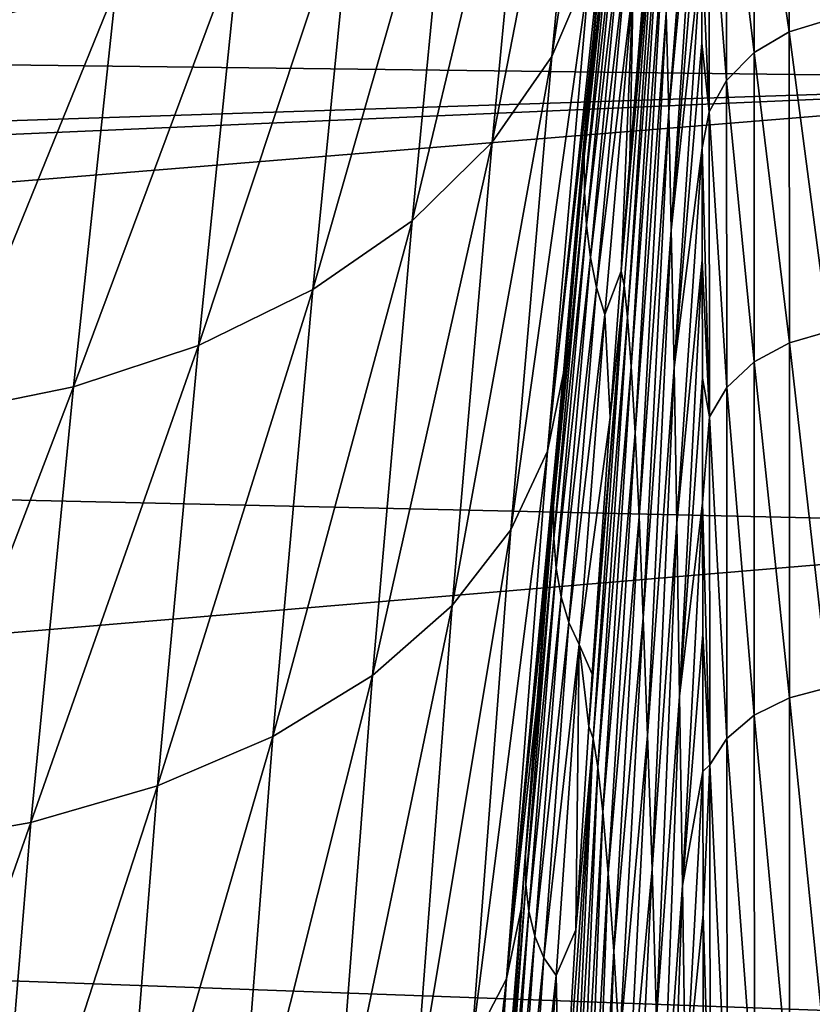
# Model space of a CAD drawing. Header units: metres. Extents: x -82 to 67, y -109 to 109.
# Tile 156 of 216: x 59.47 to 62.87, y 11.34 to 15.57. Entities that reach past the tile are written whole.
import ezdxf

# ---------------------------------------------------------------- set-up
doc = ezdxf.new("R2010")
doc.units = ezdxf.units.M
doc.layers.add('solid_21_382_010_XXX', color=7, linetype='CONTINUOUS')

msp = doc.modelspace()

# ---------------------------------------------------------------- linework, layer by layer
at = {"layer": 'solid_21_382_010_XXX'}
for points in [[(61.754833, 15.407879, -65.565598), (61.932713, 17.2663, -63.597469), (62.102051, 17.680521, -63.974129)], [(61.918854, 15.789331, -65.984993), (61.754833, 15.407879, -65.565598), (62.102051, 17.680521, -63.974129)], [(61.499634, 15.04073, -65.151016), (61.673996, 16.866621, -63.226452), (61.932713, 17.2663, -63.597469)], [(61.754833, 15.407879, -65.565598), (61.499634, 15.04073, -65.151016), (61.932713, 17.2663, -63.597469)], [(45.02359, 16.34223, -33.390209), (45.478043, 15.541747, -32.401806), (64.78698, 16.982044, -34.27092)], [(45.478043, 15.541747, -32.401806), (64.784348, 15.306417, -32.131844), (64.78698, 16.982044, -34.27092)], [(62.39521, 16.953552, -113.775925), (62.256775, 15.169806, -112.852356), (62.246082, 15.593063, -111.489563)], [(62.39521, 16.953552, -113.775925), (62.396324, 16.629894, -114.552071), (62.256775, 15.169806, -112.852356)], [(61.155117, 14.702803, -64.757141), (61.328186, 16.49729, -62.875122), (61.673996, 16.866621, -63.226452)], [(61.499634, 15.04073, -65.151016), (61.155117, 14.702803, -64.757141), (61.673996, 16.866621, -63.226452)], [(62.396324, 16.629894, -114.552071), (62.267967, 14.662304, -114.187225), (62.256775, 15.169806, -112.852356)], [(62.396324, 16.629894, -114.552071), (62.397385, 16.273458, -115.314102), (62.267967, 14.662304, -114.187225)], [(62.622375, 16.549515, -115.803925), (62.774155, 16.64414, -115.852165), (62.774395, 15.513807, -117.787033)], [(62.774395, 15.513807, -117.787033), (62.774155, 16.64414, -115.852165), (62.942341, 15.565627, -117.820984)], [(62.503784, 16.422798, -115.739197), (62.622375, 16.549515, -115.803925), (62.623009, 15.424569, -117.728401)], [(62.623009, 15.424569, -117.728401), (62.622375, 16.549515, -115.803925), (62.774395, 15.513807, -117.787033)], [(60.730007, 14.408134, -64.399704), (60.904148, 16.173195, -62.557232), (61.328186, 16.49729, -62.875122)], [(61.155117, 14.702803, -64.757141), (60.730007, 14.408134, -64.399704), (61.328186, 16.49729, -62.875122)], [(62.039612, 16.475409, -73.580345), (61.894337, 14.977542, -73.690414), (61.963001, 15.801552, -68.453911)], [(62.040367, 16.312529, -78.841499), (61.894337, 14.977542, -73.690414), (62.039612, 16.475409, -73.580345)], [(62.504948, 15.305334, -117.649948), (62.428551, 16.278248, -115.665276), (62.503784, 16.422798, -115.739197)], [(62.504948, 15.305334, -117.649948), (62.503784, 16.422798, -115.739197), (62.623009, 15.424569, -117.728401)], [(61.895435, 14.827106, -78.809677), (61.894337, 14.977542, -73.690414), (62.040367, 16.312529, -78.841499)], [(61.895435, 14.827106, -78.809677), (62.040367, 16.312529, -78.841499), (62.046921, 16.155333, -84.110275)], [(62.217419, 16.348936, -107.306007), (62.052265, 14.48597, -105.008034), (62.089249, 14.966208, -105.219254)], [(62.217419, 16.348936, -107.306007), (62.065819, 14.42553, -106.360001), (62.052265, 14.48597, -105.008034)], [(62.217419, 16.348936, -107.306007), (62.080299, 14.288898, -107.719002), (62.065819, 14.42553, -106.360001)], [(62.217419, 16.348936, -107.306007), (62.226368, 16.183435, -108.709152), (62.080299, 14.288898, -107.719002)], [(62.217419, 16.348936, -107.306007), (62.089249, 14.966208, -105.219254), (62.179657, 16.080112, -105.735573)], [(62.397385, 16.273458, -115.314102), (62.398392, 15.884902, -116.060654), (62.267967, 14.662304, -114.187225)], [(62.428551, 16.278248, -115.665276), (62.430317, 15.169507, -117.560509), (62.398392, 15.884902, -116.060654)], [(62.504948, 15.305334, -117.649948), (62.430317, 15.169507, -117.560509), (62.428551, 16.278248, -115.665276)], [(62.226368, 16.183435, -108.709152), (62.095745, 14.077665, -109.078735), (62.080299, 14.288898, -107.719002)], [(62.226368, 16.183435, -108.709152), (62.235935, 15.931209, -110.106079), (62.095745, 14.077665, -109.078735)], [(60.239334, 14.168065, -64.092316), (60.416733, 15.906444, -62.284584), (60.904148, 16.173195, -62.557232)], [(60.730007, 14.408134, -64.399704), (60.239334, 14.168065, -64.092316), (60.904148, 16.173195, -62.557232)], [(61.895435, 14.827106, -78.809677), (62.046921, 16.155333, -84.110275), (61.904461, 14.684025, -83.938927)], [(61.904461, 14.684025, -83.938927), (62.046921, 16.155333, -84.110275), (62.058994, 15.999437, -89.399689)], [(61.736725, 13.714291, -67.779297), (61.918854, 15.789331, -65.984993), (61.9911, 16.118656, -66.44323)], [(61.736725, 13.714291, -67.779297), (61.9911, 16.118656, -66.44323), (61.933323, 15.496901, -67.026543)], [(61.963001, 15.801552, -68.453911), (61.933323, 15.496901, -67.026543), (61.9911, 16.118656, -66.44323)], [(62.103512, 15.711007, -100.097069), (62.179657, 16.080112, -105.735573), (62.089249, 14.966208, -105.219254)], [(61.904461, 14.684025, -83.938927), (62.058994, 15.999437, -89.399689), (61.921349, 14.545158, -89.095711)], [(61.921349, 14.545158, -89.095711), (62.058994, 15.999437, -89.399689), (62.077404, 15.850129, -94.723228)], [(62.235935, 15.931209, -110.106079), (62.112106, 13.792139, -110.432343), (62.095745, 14.077665, -109.078735)], [(62.235935, 15.931209, -110.106079), (62.246082, 15.593063, -111.489563), (62.112106, 13.792139, -110.432343)], [(59.702713, 13.98984, -63.844791), (59.885086, 15.704886, -62.065578), (60.416733, 15.906444, -62.284584)], [(60.239334, 14.168065, -64.092316), (59.702713, 13.98984, -63.844791), (60.416733, 15.906444, -62.284584)], [(61.921349, 14.545158, -89.095711), (62.077404, 15.850129, -94.723228), (61.947002, 14.416247, -94.297935)], [(61.947002, 14.416247, -94.297935), (62.077404, 15.850129, -94.723228), (62.103512, 15.711007, -100.097069)], [(62.398392, 15.884902, -116.060654), (62.279594, 14.072848, -115.487274), (62.267967, 14.662304, -114.187225)], [(62.398392, 15.884902, -116.060654), (62.39933, 15.465108, -116.79007), (62.279594, 14.072848, -115.487274)], [(62.430317, 15.169507, -117.560509), (62.39933, 15.465108, -116.79007), (62.398392, 15.884902, -116.060654)], [(61.963001, 15.801552, -68.453911), (61.845802, 14.514413, -68.656464), (61.933323, 15.496901, -67.026543)], [(61.894337, 14.977542, -73.690414), (61.845802, 14.514413, -68.656464), (61.963001, 15.801552, -68.453911)], [(61.579132, 13.376836, -67.312866), (61.754833, 15.407879, -65.565598), (61.918854, 15.789331, -65.984993)], [(61.736725, 13.714291, -67.779297), (61.579132, 13.376836, -67.312866), (61.918854, 15.789331, -65.984993)], [(59.141842, 13.87592, -63.662148), (59.330261, 15.571416, -61.904434), (59.885086, 15.704886, -62.065578)], [(59.702713, 13.98984, -63.844791), (59.141842, 13.87592, -63.662148), (59.885086, 15.704886, -62.065578)], [(61.947002, 14.416247, -94.297935), (62.103512, 15.711007, -100.097069), (61.982956, 14.300345, -99.566055)], [(61.982956, 14.300345, -99.566055), (62.103512, 15.711007, -100.097069), (62.052265, 14.48597, -105.008034)], [(62.103512, 15.711007, -100.097069), (62.089249, 14.966208, -105.219254), (62.052265, 14.48597, -105.008034)], [(62.246082, 15.593063, -111.489563), (62.129314, 13.432626, -111.772964), (62.112106, 13.792139, -110.432343)], [(62.246082, 15.593063, -111.489563), (62.256775, 15.169806, -112.852356), (62.129314, 13.432626, -111.772964)], [(62.774395, 15.513807, -117.787033), (62.942341, 15.565627, -117.820984), (62.942352, 14.227768, -119.626808)], [(45.478043, 15.541747, -32.401806), (45.908306, 14.692209, -31.46596), (64.784348, 15.306417, -32.131844)], [(62.623009, 15.424569, -117.728401), (62.774395, 15.513807, -117.787033), (62.774601, 14.17957, -119.587067)], [(62.774601, 14.17957, -119.587067), (62.774395, 15.513807, -117.787033), (62.942352, 14.227768, -119.626808)], [(61.805847, 14.050708, -68.237411), (61.736725, 13.714291, -67.779297), (61.933323, 15.496901, -67.026543)], [(61.845802, 14.514413, -68.656464), (61.805847, 14.050708, -68.237411), (61.933323, 15.496901, -67.026543)], [(62.39933, 15.465108, -116.79007), (62.400204, 15.015068, -117.500725), (62.279594, 14.072848, -115.487274)], [(62.430317, 15.169507, -117.560509), (62.400204, 15.015068, -117.500725), (62.39933, 15.465108, -116.79007)], [(62.504948, 15.305334, -117.649948), (62.623009, 15.424569, -117.728401), (62.62355, 14.096906, -119.518738)], [(62.62355, 14.096906, -119.518738), (62.623009, 15.424569, -117.728401), (62.774601, 14.17957, -119.587067)], [(61.328053, 13.051493, -66.851952), (61.499634, 15.04073, -65.151016), (61.754833, 15.407879, -65.565598)], [(61.579132, 13.376836, -67.312866), (61.328053, 13.051493, -66.851952), (61.754833, 15.407879, -65.565598)], [(45.908306, 14.692209, -31.46596), (46.004337, 14.489082, -31.257174), (64.784348, 15.306417, -32.131844)], [(46.004337, 14.489082, -31.257174), (46.313473, 13.798082, -30.585457), (64.784348, 15.306417, -32.131844)], [(46.313473, 13.798082, -30.585457), (64.782097, 13.385113, -30.210318), (64.784348, 15.306417, -32.131844)], [(62.505936, 13.986659, -119.427505), (62.430317, 15.169507, -117.560509), (62.504948, 15.305334, -117.649948)], [(62.505936, 13.986659, -119.427505), (62.504948, 15.305334, -117.649948), (62.62355, 14.096906, -119.518738)], [(62.256775, 15.169806, -112.852356), (62.14732, 12.999464, -113.093758), (62.129314, 13.432626, -111.772964)], [(62.256775, 15.169806, -112.852356), (62.267967, 14.662304, -114.187225), (62.14732, 12.999464, -113.093758)], [(62.430317, 15.169507, -117.560509), (62.431812, 13.861217, -119.323639), (62.400204, 15.015068, -117.500725)], [(62.505936, 13.986659, -119.427505), (62.431812, 13.861217, -119.323639), (62.430317, 15.169507, -117.560509)], [(60.984821, 12.751748, -66.41465), (61.155117, 14.702803, -64.757141), (61.499634, 15.04073, -65.151016)], [(61.328053, 13.051493, -66.851952), (60.984821, 12.751748, -66.41465), (61.499634, 15.04073, -65.151016)], [(62.400204, 15.015068, -117.500725), (62.291557, 13.405113, -116.745895), (62.279594, 14.072848, -115.487274)], [(62.400204, 15.015068, -117.500725), (62.401005, 14.535653, -118.191322), (62.291557, 13.405113, -116.745895)], [(62.431812, 13.861217, -119.323639), (62.401005, 14.535653, -118.191322), (62.400204, 15.015068, -117.500725)], [(61.894337, 14.977542, -73.690414), (61.761696, 13.479114, -73.790146), (61.845802, 14.514413, -68.656464)], [(61.895435, 14.827106, -78.809677), (61.761696, 13.479114, -73.790146), (61.894337, 14.977542, -73.690414)], [(61.763115, 13.341327, -78.782936), (61.761696, 13.479114, -73.790146), (61.895435, 14.827106, -78.809677)], [(61.763115, 13.341327, -78.782936), (61.895435, 14.827106, -78.809677), (61.904461, 14.684025, -83.938927)], [(60.557968, 12.490375, -66.018906), (60.730007, 14.408134, -64.399704), (61.155117, 14.702803, -64.757141)], [(60.984821, 12.751748, -66.41465), (60.557968, 12.490375, -66.018906), (61.155117, 14.702803, -64.757141)], [(61.763115, 13.341327, -78.782936), (61.904461, 14.684025, -83.938927), (61.774429, 13.212177, -83.787529)], [(61.774429, 13.212177, -83.787529), (61.904461, 14.684025, -83.938927), (61.921349, 14.545158, -89.095711)], [(62.267967, 14.662304, -114.187225), (62.166023, 12.494209, -114.388016), (62.14732, 12.999464, -113.093758)], [(62.267967, 14.662304, -114.187225), (62.279594, 14.072848, -115.487274), (62.166023, 12.494209, -114.388016)], [(61.774429, 13.212177, -83.787529), (61.921349, 14.545158, -89.095711), (61.795761, 13.089605, -88.825005)], [(61.795761, 13.089605, -88.825005), (61.921349, 14.545158, -89.095711), (61.947002, 14.416247, -94.297935)], [(62.401005, 14.535653, -118.191322), (62.303757, 12.662829, -117.956505), (62.291557, 13.405113, -116.745895)], [(62.401005, 14.535653, -118.191322), (62.401745, 14.027644, -118.860741), (62.303757, 12.662829, -117.956505)], [(62.431812, 13.861217, -119.323639), (62.401745, 14.027644, -118.860741), (62.401005, 14.535653, -118.191322)], [(61.845802, 14.514413, -68.656464), (61.737984, 13.230015, -68.841354), (61.757008, 13.464193, -68.674263)], [(61.761696, 13.479114, -73.790146), (61.737984, 13.230015, -68.841354), (61.845802, 14.514413, -68.656464)], [(61.845802, 14.514413, -68.656464), (61.757008, 13.464193, -68.674263), (61.805847, 14.050708, -68.237411)], [(61.982956, 14.300345, -99.566055), (62.052265, 14.48597, -105.008034), (62.005753, 13.858768, -104.742401)], [(62.065819, 14.42553, -106.360001), (62.005753, 13.858768, -104.742401), (62.052265, 14.48597, -105.008034)], [(60.062729, 12.277752, -65.680229), (60.239334, 14.168065, -64.092316), (60.730007, 14.408134, -64.399704)], [(60.557968, 12.490375, -66.018906), (60.062729, 12.277752, -65.680229), (60.730007, 14.408134, -64.399704)], [(61.795761, 13.089605, -88.825005), (61.947002, 14.416247, -94.297935), (61.828056, 12.979646, -93.916641)], [(61.828056, 12.979646, -93.916641), (61.947002, 14.416247, -94.297935), (61.982956, 14.300345, -99.566055)], [(62.065819, 14.42553, -106.360001), (61.914005, 12.532248, -104.218422), (61.928928, 12.757123, -104.303658)], [(62.065819, 14.42553, -106.360001), (61.93277, 12.480927, -105.592278), (61.914005, 12.532248, -104.218422)], [(62.065819, 14.42553, -106.360001), (61.928928, 12.757123, -104.303658), (62.005753, 13.858768, -104.742401)], [(62.065819, 14.42553, -106.360001), (62.080299, 14.288898, -107.719002), (61.93277, 12.480927, -105.592278)], [(61.828056, 12.979646, -93.916641), (61.982956, 14.300345, -99.566055), (61.87299, 12.88485, -99.086166)], [(61.87299, 12.88485, -99.086166), (61.982956, 14.300345, -99.566055), (62.005753, 13.858768, -104.742401)], [(62.080299, 14.288898, -107.719002), (61.952908, 12.358556, -106.978867), (61.93277, 12.480927, -105.592278)], [(62.080299, 14.288898, -107.719002), (62.095745, 14.077665, -109.078735), (61.952908, 12.358556, -106.978867)], [(62.774601, 14.17957, -119.587067), (62.942352, 14.227768, -119.626808), (62.942364, 12.700184, -121.275795)], [(59.519276, 12.120537, -65.40976), (59.702713, 13.98984, -63.844791), (60.239334, 14.168065, -64.092316)], [(60.062729, 12.277752, -65.680229), (59.519276, 12.120537, -65.40976), (60.239334, 14.168065, -64.092316)], [(62.62355, 14.096906, -119.518738), (62.774601, 14.17957, -119.587067), (62.774776, 12.656363, -121.230652)], [(62.774776, 12.656363, -121.230652), (62.774601, 14.17957, -119.587067), (62.942364, 12.700184, -121.275795)], [(62.095745, 14.077665, -109.078735), (61.974396, 12.165855, -108.371056), (61.952908, 12.358556, -106.978867)], [(62.095745, 14.077665, -109.078735), (62.112106, 13.792139, -110.432343), (61.974396, 12.165855, -108.371056)], [(62.279594, 14.072848, -115.487274), (62.185287, 11.920004, -115.649246), (62.166023, 12.494209, -114.388016)], [(62.279594, 14.072848, -115.487274), (62.291557, 13.405113, -116.745895), (62.185287, 11.920004, -115.649246)], [(62.505936, 13.986659, -119.427505), (62.62355, 14.096906, -119.518738), (62.624008, 12.581458, -121.153343)], [(62.624008, 12.581458, -121.153343), (62.62355, 14.096906, -119.518738), (62.774776, 12.656363, -121.230652)], [(61.561279, 11.449682, -69.3265), (61.736725, 13.714291, -67.779297), (61.805847, 14.050708, -68.237411)], [(61.561279, 11.449682, -69.3265), (61.805847, 14.050708, -68.237411), (61.757008, 13.464193, -68.674263)], [(62.401745, 14.027644, -118.860741), (62.40242, 13.491841, -119.507973), (62.303757, 12.662829, -117.956505)], [(62.431812, 13.861217, -119.323639), (62.40242, 13.491841, -119.507973), (62.401745, 14.027644, -118.860741)], [(58.950104, 12.021015, -65.213074), (59.141842, 13.87592, -63.662148), (59.702713, 13.98984, -63.844791)], [(59.519276, 12.120537, -65.40976), (58.950104, 12.021015, -65.213074), (59.702713, 13.98984, -63.844791)], [(62.506771, 12.481716, -121.050308), (62.431812, 13.861217, -119.323639), (62.505936, 13.986659, -119.427505)], [(62.506771, 12.481716, -121.050308), (62.505936, 13.986659, -119.427505), (62.624008, 12.581458, -121.153343)], [(61.87299, 12.88485, -99.086166), (62.005753, 13.858768, -104.742401), (61.928928, 12.757123, -104.303658)], [(62.431812, 13.861217, -119.323639), (62.433075, 12.368336, -120.933121), (62.40242, 13.491841, -119.507973)], [(62.506771, 12.481716, -121.050308), (62.433075, 12.368336, -120.933121), (62.431812, 13.861217, -119.323639)], [(46.313473, 13.798082, -30.585457), (47.04525, 11.891425, -28.996847), (64.782097, 13.385113, -30.210318)], [(62.112106, 13.792139, -110.432343), (61.99715, 11.902768, -109.761436), (61.974396, 12.165855, -108.371056)], [(62.112106, 13.792139, -110.432343), (62.129314, 13.432626, -111.772964), (61.99715, 11.902768, -109.761436)], [(61.409832, 11.160339, -68.822342), (61.579132, 13.376836, -67.312866), (61.736725, 13.714291, -67.779297)], [(61.561279, 11.449682, -69.3265), (61.409832, 11.160339, -68.822342), (61.736725, 13.714291, -67.779297)], [(61.761696, 13.479114, -73.790146), (61.641689, 11.980124, -73.879532), (61.737984, 13.230015, -68.841354)], [(61.763115, 13.341327, -78.782936), (61.641689, 11.980124, -73.879532), (61.761696, 13.479114, -73.790146)], [(62.40242, 13.491841, -119.507973), (62.316093, 11.849728, -119.112518), (62.303757, 12.662829, -117.956505)], [(62.40242, 13.491841, -119.507973), (62.403053, 12.929044, -120.132133), (62.316093, 11.849728, -119.112518)], [(62.433075, 12.368336, -120.933121), (62.403053, 12.929044, -120.132133), (62.40242, 13.491841, -119.507973)], [(61.737984, 13.230015, -68.841354), (61.561279, 11.449682, -69.3265), (61.757008, 13.464193, -68.674263)], [(62.129314, 13.432626, -111.772964), (62.021091, 11.569238, -111.142616), (61.99715, 11.902768, -109.761436)], [(62.129314, 13.432626, -111.772964), (62.14732, 12.999464, -113.093758), (62.021091, 11.569238, -111.142616)], [(62.291557, 13.405113, -116.745895), (62.20496, 11.280095, -116.870979), (62.185287, 11.920004, -115.649246)], [(62.291557, 13.405113, -116.745895), (62.303757, 12.662829, -117.956505), (62.20496, 11.280095, -116.870979)], [(47.04525, 11.891425, -28.996847), (64.780266, 11.246167, -28.534405), (64.782097, 13.385113, -30.210318)], [(61.163223, 10.881344, -68.323868), (61.328053, 13.051493, -66.851952), (61.579132, 13.376836, -67.312866)], [(61.409832, 11.160339, -68.822342), (61.163223, 10.881344, -68.323868), (61.579132, 13.376836, -67.312866)], [(61.643402, 11.855192, -78.761269), (61.641689, 11.980124, -73.879532), (61.763115, 13.341327, -78.782936)], [(61.643402, 11.855192, -78.761269), (61.763115, 13.341327, -78.782936), (61.774429, 13.212177, -83.787529)], [(61.737984, 13.230015, -68.841354), (61.690086, 12.624924, -69.254913), (61.561279, 11.449682, -69.3265)], [(61.641689, 11.980124, -73.879532), (61.690086, 12.624924, -69.254913), (61.737984, 13.230015, -68.841354)], [(61.643402, 11.855192, -78.761269), (61.774429, 13.212177, -83.787529), (61.656822, 11.739789, -83.656097)], [(61.656822, 11.739789, -83.656097), (61.774429, 13.212177, -83.787529), (61.795761, 13.089605, -88.825005)], [(61.656822, 11.739789, -83.656097), (61.795761, 13.089605, -88.825005), (61.68222, 11.632777, -88.587563)], [(61.68222, 11.632777, -88.587563), (61.795761, 13.089605, -88.825005), (61.828056, 12.979646, -93.916641)], [(60.822304, 10.624499, -67.850998), (60.984821, 12.751748, -66.41465), (61.328053, 13.051493, -66.851952)], [(61.163223, 10.881344, -68.323868), (60.822304, 10.624499, -67.850998), (61.328053, 13.051493, -66.851952)], [(61.68222, 11.632777, -88.587563), (61.828056, 12.979646, -93.916641), (61.72057, 11.540323, -93.579338)], [(61.72057, 11.540323, -93.579338), (61.828056, 12.979646, -93.916641), (61.87299, 12.88485, -99.086166)], [(62.14732, 12.999464, -113.093758), (62.046139, 11.165317, -112.507179), (62.021091, 11.569238, -111.142616)], [(62.14732, 12.999464, -113.093758), (62.166023, 12.494209, -114.388016), (62.046139, 11.165317, -112.507179)], [(62.403053, 12.929044, -120.132133), (62.40366, 12.34003, -120.732315), (62.316093, 11.849728, -119.112518)], [(62.433075, 12.368336, -120.933121), (62.40366, 12.34003, -120.732315), (62.403053, 12.929044, -120.132133)], [(61.72057, 11.540323, -93.579338), (61.87299, 12.88485, -99.086166), (61.773613, 11.464519, -98.657402)], [(61.773613, 11.464519, -98.657402), (61.87299, 12.88485, -99.086166), (61.858543, 11.660259, -103.901665)], [(61.87299, 12.88485, -99.086166), (61.914005, 12.532248, -104.218422), (61.858543, 11.660259, -103.901665)], [(61.87299, 12.88485, -99.086166), (61.928928, 12.757123, -104.303658), (61.914005, 12.532248, -104.218422)], [(60.39539, 10.40102, -67.423561), (60.557968, 12.490375, -66.018906), (60.984821, 12.751748, -66.41465)], [(60.822304, 10.624499, -67.850998), (60.39539, 10.40102, -67.423561), (60.984821, 12.751748, -66.41465)], [(62.774776, 12.656363, -121.230652), (62.942364, 12.700184, -121.275795), (62.942379, 11.000178, -122.746246)], [(62.303757, 12.662829, -117.956505), (62.224899, 10.577731, -118.046715), (62.20496, 11.280095, -116.870979)], [(62.303757, 12.662829, -117.956505), (62.316093, 11.849728, -119.112518), (62.224899, 10.577731, -118.046715)], [(62.624008, 12.581458, -121.153343), (62.774776, 12.656363, -121.230652), (62.774933, 10.961378, -122.696259)], [(62.774933, 10.961378, -122.696259), (62.774776, 12.656363, -121.230652), (62.942379, 11.000178, -122.746246)], [(61.690086, 12.624924, -69.254913), (61.624016, 11.748688, -69.811584), (61.561279, 11.449682, -69.3265)], [(61.641689, 11.980124, -73.879532), (61.624016, 11.748688, -69.811584), (61.690086, 12.624924, -69.254913)], [(62.506771, 12.481716, -121.050308), (62.624008, 12.581458, -121.153343), (62.624401, 10.895243, -122.610901)], [(62.624401, 10.895243, -122.610901), (62.624008, 12.581458, -121.153343), (62.774933, 10.961378, -122.696259)], [(61.93277, 12.480927, -105.592278), (61.858543, 11.660259, -103.901665), (61.914005, 12.532248, -104.218422)], [(59.897823, 10.220036, -67.058777), (60.062729, 12.277752, -65.680229), (60.557968, 12.490375, -66.018906)], [(60.39539, 10.40102, -67.423561), (59.897823, 10.220036, -67.058777), (60.557968, 12.490375, -66.018906)], [(61.93277, 12.480927, -105.592278), (61.794212, 10.56422, -103.534279), (61.858543, 11.660259, -103.901665)], [(61.93277, 12.480927, -105.592278), (61.816216, 10.525971, -104.840004), (61.794212, 10.56422, -103.534279)], [(61.93277, 12.480927, -105.592278), (61.839787, 10.431073, -106.161331), (61.816216, 10.525971, -104.840004)], [(61.93277, 12.480927, -105.592278), (61.952908, 12.358556, -106.978867), (61.839787, 10.431073, -106.161331)], [(62.166023, 12.494209, -114.388016), (62.07214, 10.692821, -113.847824), (62.046139, 11.165317, -112.507179)], [(62.166023, 12.494209, -114.388016), (62.185287, 11.920004, -115.649246), (62.07214, 10.692821, -113.847824)], [(62.507481, 10.807293, -122.497299), (62.433075, 12.368336, -120.933121), (62.506771, 12.481716, -121.050308)], [(62.507481, 10.807293, -122.497299), (62.506771, 12.481716, -121.050308), (62.624401, 10.895243, -122.610901)], [(61.952908, 12.358556, -106.978867), (61.864853, 10.279212, -107.49189), (61.839787, 10.431073, -106.161331)], [(61.952908, 12.358556, -106.978867), (61.974396, 12.165855, -108.371056), (61.864853, 10.279212, -107.49189)], [(62.40366, 12.34003, -120.732315), (62.328472, 10.969539, -120.207344), (62.316093, 11.849728, -119.112518)], [(62.40366, 12.34003, -120.732315), (62.404243, 11.725559, -121.307472), (62.328472, 10.969539, -120.207344)], [(62.433075, 12.368336, -120.933121), (62.404243, 11.725559, -121.307472), (62.40366, 12.34003, -120.732315)], [(62.433075, 12.368336, -120.933121), (62.434147, 10.707401, -122.368217), (62.404243, 11.725559, -121.307472)], [(62.507481, 10.807293, -122.497299), (62.434147, 10.707401, -122.368217), (62.433075, 12.368336, -120.933121)], [(59.350212, 10.087381, -66.768951), (59.519276, 12.120537, -65.40976), (60.062729, 12.277752, -65.680229)], [(59.897823, 10.220036, -67.058777), (59.350212, 10.087381, -66.768951), (60.062729, 12.277752, -65.680229)], [(61.974396, 12.165855, -108.371056), (61.891331, 10.070065, -108.82531), (61.864853, 10.279212, -107.49189)], [(61.974396, 12.165855, -108.371056), (61.99715, 11.902768, -109.761436), (61.891331, 10.070065, -108.82531)], [(58.775681, 10.00502, -66.560226), (58.950104, 12.021015, -65.213074), (59.519276, 12.120537, -65.40976)], [(59.350212, 10.087381, -66.768951), (58.775681, 10.00502, -66.560226), (59.519276, 12.120537, -65.40976)], [(61.641689, 11.980124, -73.879532), (61.534321, 10.480576, -73.95858), (61.624016, 11.748688, -69.811584)], [(61.643402, 11.855192, -78.761269), (61.534321, 10.480576, -73.95858), (61.641689, 11.980124, -73.879532)], [(62.185287, 11.920004, -115.649246), (62.0989, 10.154978, -115.157333), (62.07214, 10.692821, -113.847824)], [(62.185287, 11.920004, -115.649246), (62.20496, 11.280095, -116.870979), (62.0989, 10.154978, -115.157333)], [(47.04525, 11.891425, -28.996847), (47.667767, 9.845784, -27.64216), (64.780266, 11.246167, -28.534405)], [(61.99715, 11.902768, -109.761436), (61.919144, 9.803313, -110.15522), (61.891331, 10.070065, -108.82531)], [(61.99715, 11.902768, -109.761436), (62.021091, 11.569238, -111.142616), (61.919144, 9.803313, -110.15522)], [(61.536301, 10.368702, -78.744698), (61.534321, 10.480576, -73.95858), (61.643402, 11.855192, -78.761269)], [(61.536301, 10.368702, -78.744698), (61.643402, 11.855192, -78.761269), (61.656822, 11.739789, -83.656097)], [(62.316093, 11.849728, -119.112518), (62.244961, 9.816162, -119.169975), (62.224899, 10.577731, -118.046715)], [(62.316093, 11.849728, -119.112518), (62.328472, 10.969539, -120.207344), (62.244961, 9.816162, -119.169975)], [(61.404095, 9.036632, -70.622551), (61.561279, 11.449682, -69.3265), (61.624016, 11.748688, -69.811584)], [(61.404095, 9.036632, -70.622551), (61.624016, 11.748688, -69.811584), (61.585934, 11.218217, -70.126686)], [(61.534321, 10.480576, -73.95858), (61.585934, 11.218217, -70.126686), (61.624016, 11.748688, -69.811584)], [(61.536301, 10.368702, -78.744698), (61.656822, 11.739789, -83.656097), (61.551647, 10.26686, -83.544617)], [(61.551647, 10.26686, -83.544617), (61.656822, 11.739789, -83.656097), (61.68222, 11.632777, -88.587563)], [(62.404243, 11.725559, -121.307472), (62.404808, 11.086641, -121.856567), (62.328472, 10.969539, -120.207344)], [(62.434147, 10.707401, -122.368217), (62.404808, 11.086641, -121.856567), (62.404243, 11.725559, -121.307472)], [(61.551647, 10.26686, -83.544617), (61.68222, 11.632777, -88.587563), (61.580734, 10.174676, -88.383385)], [(61.580734, 10.174676, -88.383385), (61.68222, 11.632777, -88.587563), (61.72057, 11.540323, -93.579338)], [(61.773613, 11.464519, -98.657402), (61.858543, 11.660259, -103.901665), (61.794212, 10.56422, -103.534279)], [(61.580734, 10.174676, -88.383385), (61.72057, 11.540323, -93.579338), (61.624542, 10.09828, -93.286034)], [(61.624542, 10.09828, -93.286034), (61.72057, 11.540323, -93.579338), (61.773613, 11.464519, -98.657402)], [(62.021091, 11.569238, -111.142616), (61.948204, 9.478667, -111.475235), (61.919144, 9.803313, -110.15522)], [(62.021091, 11.569238, -111.142616), (62.046139, 11.165317, -112.507179), (61.948204, 9.478667, -111.475235)], [(61.258804, 8.799313, -70.085991), (61.409832, 11.160339, -68.822342), (61.561279, 11.449682, -69.3265)], [(61.404095, 9.036632, -70.622551), (61.258804, 8.799313, -70.085991), (61.561279, 11.449682, -69.3265)], [(61.624542, 10.09828, -93.286034), (61.773613, 11.464519, -98.657402), (61.684826, 10.039353, -98.279755)], [(61.684826, 10.039353, -98.279755), (61.773613, 11.464519, -98.657402), (61.794212, 10.56422, -103.534279)]]:
    msp.add_3dface(points, dxfattribs=at)

doc.saveas('drawing.dxf')
